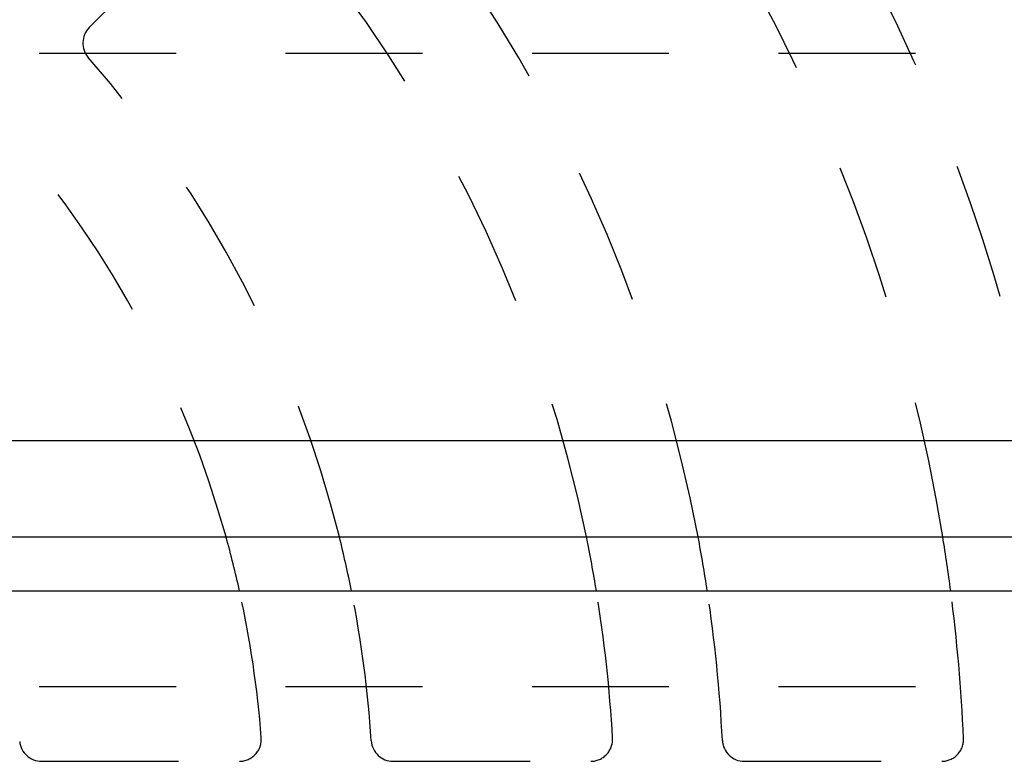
# Model space of a CAD drawing. Extents: x 1.5 to 27.9, y 0.7 to 20.5.
# Tile 23 of 34: x 8.675 to 9.574, y 7.647 to 8.324. Entities that reach past the tile are written whole.
import ezdxf

# ---------------------------------------------------------------- set-up
doc = ezdxf.new("R2010")
doc.units = 0
doc.linetypes.add('HIDDEN', pattern=[0.1875, 0.125, -0.0625])
doc.layers.add('ACSRY', color=30, linetype='CONTINUOUS')

msp = doc.modelspace()

# ---------------------------------------------------------------- linework, layer by layer
at = {"layer": 'ACSRY', "color": 30, "linetype": 'HIDDEN'}
for p, q in [((8.80289, 8.38038), (8.73902, 8.31651)), ((10.61819, 8.2927), (7.97969, 8.2927)), ((10.61819, 7.71469), (8.06669, 7.71469)), ((8.69541, 7.64688), (8.87604, 7.64688)), ((9.01639, 7.64688), (9.19672, 7.64688)), ((9.33692, 7.64688), (9.51712, 7.64688))]:
    msp.add_line(p, q, dxfattribs=at)
at = {"layer": 'ACSRY', "color": 30, "linetype": 'CONTINUOUS'}
for p, q in [((13.38619, 7.93938), (2.51119, 7.93938)), ((7.97969, 7.8517), (10.61819, 7.8517)), ((7.97969, 7.80238), (10.61819, 7.80238))]:
    msp.add_line(p, q, dxfattribs=at)
at = {"layer": 'ACSRY', "color": 30, "linetype": 'HIDDEN'}
for centre, radius, start, end in [((7.94868, 7.59688), 1.27, 11.57466, 38.09223), ((7.94868, 7.59688), 1.37, 10.71939, 34.88267), ((7.94868, 7.59688), 1.59, 9.22218, 29.52263), ((7.94868, 7.59688), 1.69, 8.67215, 27.62027), ((8.75316, 8.30236), 0.02, 134.99719, 221.2509), ((7.94868, 7.59688), 1.05, 14.04504, 41.249), ((7.94868, 7.59688), 0.95, 15.55898, 40.68333), ((7.94868, 7.59688), 0.95, 4.31667, 12.49273), ((7.94868, 7.59688), 1.05, 3.751, 11.28645), ((7.94868, 7.59688), 1.27, 3.21024, 9.31203), ((7.94868, 7.59688), 1.37, 2.88662, 8.62693), ((7.94868, 7.59688), 1.59, 2.55544, 7.42598), ((8.87604, 7.66688), 0.02, 270, 4.31667), ((9.19672, 7.66688), 0.02, 270.00001, 3.21024), ((9.51712, 7.66688), 0.02, 270, 2.55544), ((8.69541, 7.66688), 0.02, 185.3554, 270.00002), ((9.01639, 7.66688), 0.02, 183.751, 270), ((9.33692, 7.66688), 0.02, 182.88662, 269.99999)]:
    msp.add_arc(centre, radius, start, end, dxfattribs=at)
at = {"layer": 'ACSRY', "color": 30, "linetype": 'CONTINUOUS'}
for radius, start, end in [(0.95, 12.49273, 15.55898), (1.05, 11.28645, 14.04504), (1.27, 9.31203, 11.57466), (1.37, 8.62693, 10.71939), (1.59, 7.42598, 9.22218)]:
    msp.add_arc((7.94868, 7.59688), radius, start, end, dxfattribs=at)

doc.saveas('drawing.dxf')
